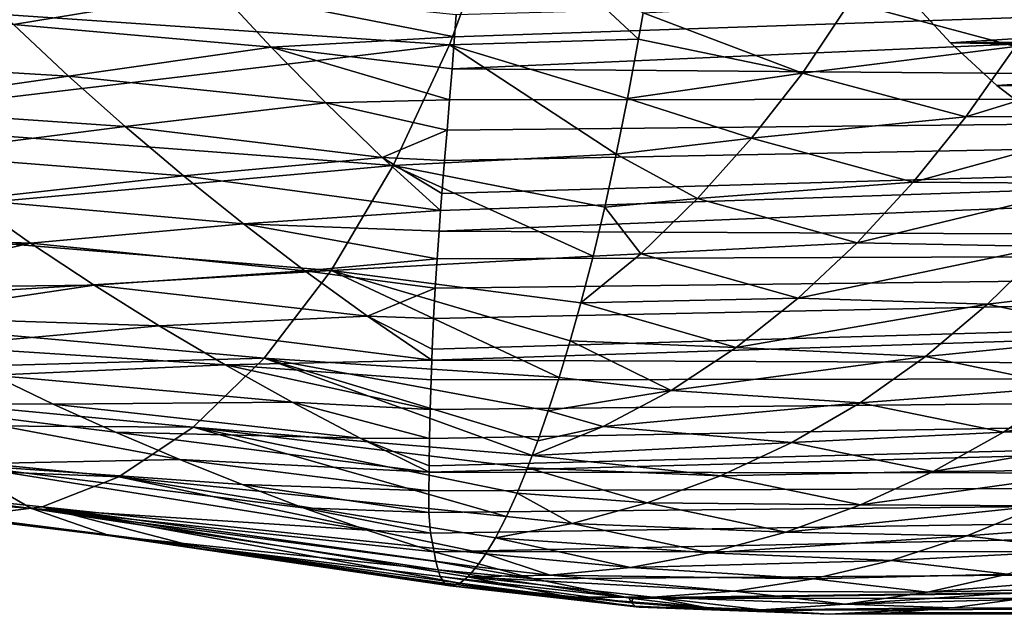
# Model space of a CAD drawing. Header units: metres. Extents: x 26 to 263, y -109 to 109.
# Tile 55 of 256: x 72.8 to 80.4, y -88.83 to -84.24. Entities that reach past the tile are written whole.
import ezdxf

# ---------------------------------------------------------------- set-up
doc = ezdxf.new("R2010")
doc.units = ezdxf.units.M
doc.layers.add('solid_500750', color=7, linetype='CONTINUOUS')

msp = doc.modelspace()

# ---------------------------------------------------------------- linework, layer by layer
at = {"layer": 'solid_500750'}
for points in [[(76.502632, -83.387825, -15.675508), (76.119225, -84.432281, -14.874365), (71.503403, -84.11824, -14.900579)], [(77.578209, -84.38826, -14.993998), (76.119225, -84.432281, -14.874365), (76.502632, -83.387825, -15.675508)], [(77.614006, -84.184982, -15.155211), (77.578209, -84.38826, -14.993998), (76.502632, -83.387825, -15.675508)], [(76.138649, -84.617691, 3.105402), (102.008972, -84.830345, 20.964771), (101.391739, -83.505577, 21.84609)], [(76.157066, -84.370216, 3.378636), (76.138649, -84.617691, 3.105402), (101.391739, -83.505577, 21.84609)], [(76.169212, -84.201241, 3.55721), (76.157066, -84.370216, 3.378636), (101.391739, -83.505577, 21.84609)], [(72.347511, -83.868797, 1.880468), (72.755211, -84.276413, 1.648336), (74.337708, -84.013657, 2.62376)], [(80.836197, -83.86187, -15.226855), (80.486168, -84.446335, -14.83278), (79.208328, -84.102982, -15.218589)], [(72.755211, -84.276413, 1.648336), (74.743347, -84.450386, 2.407421), (74.337708, -84.013657, 2.62376)], [(74.337708, -84.013657, 2.62376), (76.157066, -84.370216, 3.378636), (76.169212, -84.201241, 3.55721)], [(74.337708, -84.013657, 2.62376), (74.743347, -84.450386, 2.407421), (76.157066, -84.370216, 3.378636)], [(78.844124, -84.650932, -14.798603), (77.614006, -84.184982, -15.155211), (79.208328, -84.102982, -15.218589)], [(80.486168, -84.446335, -14.83278), (78.844124, -84.650932, -14.798603), (79.208328, -84.102982, -15.218589)], [(79.646156, -84.045708, 0.598125), (79.986229, -84.417656, 0.112451), (85.704872, -84.045708, -8.054618)], [(103.004967, -84.179115, 16.70857), (79.986229, -84.417656, 0.112451), (79.646156, -84.045708, 0.598125)], [(79.986229, -84.417656, 0.112451), (85.364799, -84.417656, -7.568945), (85.704872, -84.045708, -8.054618)], [(76.119225, -84.432281, -14.874365), (71.159149, -85.022957, -13.99646), (71.503403, -84.11824, -14.900579)], [(78.844124, -84.650932, -14.798603), (77.578209, -84.38826, -14.993998), (77.614006, -84.184982, -15.155211)], [(103.004967, -84.179115, 16.70857), (103.678696, -84.822655, 15.746404), (79.986229, -84.417656, 0.112451)], [(71.040405, -84.546822, 0.835904), (73.178795, -84.674683, 1.407358), (72.755211, -84.276413, 1.648336)], [(72.755211, -84.276413, 1.648336), (73.178795, -84.674683, 1.407358), (74.743347, -84.450386, 2.407421)], [(74.743347, -84.450386, 2.407421), (76.138649, -84.617691, 3.105402), (76.157066, -84.370216, 3.378636)], [(77.578209, -84.38826, -14.993998), (77.492516, -84.848442, -14.601397), (76.119225, -84.432281, -14.874365)], [(78.844124, -84.650932, -14.798603), (77.492516, -84.848442, -14.601397), (77.578209, -84.38826, -14.993998)], [(79.986229, -84.417656, 0.112451), (80.343307, -84.746651, -0.397511), (85.364799, -84.417656, -7.568945)], [(103.678696, -84.822655, 15.746404), (80.343307, -84.746651, -0.397511), (79.986229, -84.417656, 0.112451)], [(80.343307, -84.746651, -0.397511), (85.007721, -84.746651, -7.058982), (85.364799, -84.417656, -7.568945)], [(76.119225, -84.432281, -14.874365), (75.685165, -85.365242, -13.969092), (71.159149, -85.022957, -13.99646)], [(73.178795, -84.674683, 1.407358), (75.164848, -84.880157, 2.180717), (74.743347, -84.450386, 2.407421)], [(74.743347, -84.450386, 2.407421), (76.119781, -84.858826, 2.824818), (76.138649, -84.617691, 3.105402)], [(74.743347, -84.450386, 2.407421), (75.164848, -84.880157, 2.180717), (76.119781, -84.858826, 2.824818)], [(77.406105, -85.277679, -14.196371), (75.685165, -85.365242, -13.969092), (76.119225, -84.432281, -14.874365)], [(77.492516, -84.848442, -14.601397), (77.406105, -85.277679, -14.196371), (76.119225, -84.432281, -14.874365)], [(80.486168, -84.446335, -14.83278), (80.104309, -84.989487, -14.416078), (78.844124, -84.650932, -14.798603)], [(81.940956, -84.423454, -14.579845), (80.104309, -84.989487, -14.416078), (80.486168, -84.446335, -14.83278)], [(81.940956, -84.423454, -14.579845), (81.561043, -84.98114, -14.181714), (80.104309, -84.989487, -14.416078)], [(71.040405, -84.546822, 0.835904), (71.482307, -84.917709, 0.563488), (73.178795, -84.674683, 1.407358)], [(76.138649, -84.617691, 3.105402), (76.119781, -84.858826, 2.824818), (102.008972, -84.830345, 20.964771)], [(71.482307, -84.917709, 0.563488), (73.616402, -85.064178, 1.156872), (73.178795, -84.674683, 1.407358)], [(73.178795, -84.674683, 1.407358), (73.616402, -85.064178, 1.156872), (75.164848, -84.880157, 2.180717)], [(78.45063, -85.153, -14.357976), (77.492516, -84.848442, -14.601397), (78.844124, -84.650932, -14.798603)], [(80.104309, -84.989487, -14.416078), (78.45063, -85.153, -14.357976), (78.844124, -84.650932, -14.798603)], [(80.343307, -84.746651, -0.397511), (80.711456, -85.027252, -0.923288), (85.007721, -84.746651, -7.058982)], [(103.678696, -84.822655, 15.746404), (80.711456, -85.027252, -0.923288), (80.343307, -84.746651, -0.397511)], [(75.164848, -84.880157, 2.180717), (76.10041, -85.092438, 2.538312), (76.119781, -84.858826, 2.824818)], [(76.038071, -85.870674, 1.471167), (102.724304, -85.995277, 19.943399), (102.008972, -84.830345, 20.964771)], [(76.049675, -85.711639, 1.704236), (76.038071, -85.870674, 1.471167), (102.008972, -84.830345, 20.964771)], [(76.05983, -85.579826, 1.891256), (76.049675, -85.711639, 1.704236), (102.008972, -84.830345, 20.964771)], [(76.080414, -85.325806, 2.236837), (76.05983, -85.579826, 1.891256), (102.008972, -84.830345, 20.964771)], [(76.10041, -85.092438, 2.538312), (76.080414, -85.325806, 2.236837), (102.008972, -84.830345, 20.964771)], [(76.119781, -84.858826, 2.824818), (76.10041, -85.092438, 2.538312), (102.008972, -84.830345, 20.964771)], [(78.45063, -85.153, -14.357976), (77.406105, -85.277679, -14.196371), (77.492516, -84.848442, -14.601397)], [(71.482307, -84.917709, 0.563488), (71.937836, -85.27774, 0.282448), (73.616402, -85.064178, 1.156872)], [(73.616402, -85.064178, 1.156872), (75.600227, -85.302788, 1.943219), (75.164848, -84.880157, 2.180717)], [(75.164848, -84.880157, 2.180717), (75.600227, -85.302788, 1.943219), (76.10041, -85.092438, 2.538312)], [(75.685165, -85.365242, -13.969092), (70.779037, -85.808655, -13.000105), (71.159149, -85.022957, -13.99646)], [(80.104309, -84.989487, -14.416078), (79.69619, -85.4944, -13.97382), (78.45063, -85.153, -14.357976)], [(81.561043, -84.98114, -14.181714), (79.69619, -85.4944, -13.97382), (80.104309, -84.989487, -14.416078)], [(81.561043, -84.98114, -14.181714), (81.154541, -85.503113, -13.758061), (79.69619, -85.4944, -13.97382)], [(71.937836, -85.27774, 0.282448), (74.066948, -85.444679, 0.897255), (73.616402, -85.064178, 1.156872)], [(73.616402, -85.064178, 1.156872), (74.066948, -85.444679, 0.897255), (75.600227, -85.302788, 1.943219)], [(75.600227, -85.302788, 1.943219), (76.080414, -85.325806, 2.236837), (76.10041, -85.092438, 2.538312)], [(78.034088, -85.618553, -13.888616), (77.406105, -85.277679, -14.196371), (78.45063, -85.153, -14.357976)], [(79.69619, -85.4944, -13.97382), (78.034088, -85.618553, -13.888616), (78.45063, -85.153, -14.357976)], [(71.937836, -85.27774, 0.282448), (72.406059, -85.626534, -0.006321), (74.066948, -85.444679, 0.897255)], [(74.066948, -85.444679, 0.897255), (76.049675, -85.711639, 1.704236), (75.600227, -85.302788, 1.943219)], [(75.600227, -85.302788, 1.943219), (76.049675, -85.711639, 1.704236), (76.05983, -85.579826, 1.891256)], [(75.600227, -85.302788, 1.943219), (76.05983, -85.579826, 1.891256), (76.080414, -85.325806, 2.236837)], [(77.406105, -85.277679, -14.196371), (77.316521, -85.687271, -13.769439), (75.685165, -85.365242, -13.969092)], [(78.034088, -85.618553, -13.888616), (77.316521, -85.687271, -13.769439), (77.406105, -85.277679, -14.196371)], [(75.685165, -85.365242, -13.969092), (75.206314, -86.175079, -12.972568), (70.779037, -85.808655, -13.000105)], [(77.22654, -86.065071, -13.334544), (75.206314, -86.175079, -12.972568), (75.685165, -85.365242, -13.969092)], [(77.316521, -85.687271, -13.769439), (77.22654, -86.065071, -13.334544), (75.685165, -85.365242, -13.969092)], [(72.406059, -85.626534, -0.006321), (74.529549, -85.815765, 0.62917), (74.066948, -85.444679, 0.897255)], [(74.066948, -85.444679, 0.897255), (74.529549, -85.815765, 0.62917), (76.049675, -85.711639, 1.704236)], [(79.69619, -85.4944, -13.97382), (79.265358, -85.962753, -13.503702), (78.034088, -85.618553, -13.888616)], [(81.154541, -85.503113, -13.758061), (79.265358, -85.962753, -13.503702), (79.69619, -85.4944, -13.97382)], [(81.154541, -85.503113, -13.758061), (80.724983, -85.988884, -13.308413), (79.265358, -85.962753, -13.503702)], [(72.406059, -85.626534, -0.006321), (70.652267, -85.885216, -0.763253), (72.886078, -85.96376, -0.301973)], [(72.406059, -85.626534, -0.006321), (72.886078, -85.96376, -0.301973), (74.529549, -85.815765, 0.62917)], [(77.595299, -86.045418, -13.391699), (77.316521, -85.687271, -13.769439), (78.034088, -85.618553, -13.888616)], [(79.265358, -85.962753, -13.503702), (77.595299, -86.045418, -13.391699), (78.034088, -85.618553, -13.888616)], [(77.595299, -86.045418, -13.391699), (77.22654, -86.065071, -13.334544), (77.316521, -85.687271, -13.769439)], [(74.529549, -85.815765, 0.62917), (76.038071, -85.870674, 1.471167), (76.049675, -85.711639, 1.704236)], [(75.206314, -86.175079, -12.972568), (70.368233, -86.465645, -11.92571), (70.779037, -85.808655, -13.000105)], [(72.886078, -85.96376, -0.301973), (75.003326, -86.177063, 0.353231), (74.529549, -85.815765, 0.62917)], [(74.529549, -85.815765, 0.62917), (76.023392, -86.08503, 1.143089), (76.038071, -85.870674, 1.471167)], [(74.529549, -85.815765, 0.62917), (75.003326, -86.177063, 0.353231), (76.023392, -86.08503, 1.143089)], [(72.886078, -85.96376, -0.301973), (70.652267, -85.885216, -0.763253), (70.984756, -86.094208, -0.983241)], [(76.038071, -85.870674, 1.471167), (76.023392, -86.08503, 1.143089), (102.724304, -85.995277, 19.943399)], [(72.886078, -85.96376, -0.301973), (70.984756, -86.094208, -0.983241), (71.346184, -86.310745, -1.220922)], [(72.886078, -85.96376, -0.301973), (71.346184, -86.310745, -1.220922), (73.376953, -86.289139, -0.60372)], [(72.886078, -85.96376, -0.301973), (73.376953, -86.289139, -0.60372), (75.003326, -86.177063, 0.353231)], [(75.981819, -86.86721, -0.217829), (103.524467, -86.98024, 18.800802), (102.724304, -85.995277, 19.943399)], [(75.985283, -86.783257, -0.057177), (75.981819, -86.86721, -0.217829), (102.724304, -85.995277, 19.943399)], [(75.996429, -86.546524, 0.375183), (75.985283, -86.783257, -0.057177), (102.724304, -85.995277, 19.943399)], [(76.009308, -86.312241, 0.776339), (75.996429, -86.546524, 0.375183), (102.724304, -85.995277, 19.943399)], [(76.023392, -86.08503, 1.143089), (76.009308, -86.312241, 0.776339), (102.724304, -85.995277, 19.943399)], [(79.265358, -85.962753, -13.503702), (78.810799, -86.389633, -13.010361), (77.595299, -86.045418, -13.391699)], [(80.724983, -85.988884, -13.308413), (78.810799, -86.389633, -13.010361), (79.265358, -85.962753, -13.503702)], [(80.724983, -85.988884, -13.308413), (80.271011, -86.435188, -12.836147), (78.810799, -86.389633, -13.010361)], [(81.871796, -86.245758, -12.742438), (80.271011, -86.435188, -12.836147), (80.724983, -85.988884, -13.308413)], [(75.003326, -86.177063, 0.353231), (76.009308, -86.312241, 0.776339), (76.023392, -86.08503, 1.143089)], [(77.22654, -86.065071, -13.334544), (77.132874, -86.426056, -12.874923), (75.206314, -86.175079, -12.972568)], [(77.595299, -86.045418, -13.391699), (77.132874, -86.426056, -12.874923), (77.22654, -86.065071, -13.334544)], [(78.810799, -86.389633, -13.010361), (77.132874, -86.426056, -12.874923), (77.595299, -86.045418, -13.391699)], [(75.206314, -86.175079, -12.972568), (74.689148, -86.851837, -11.899037), (70.368233, -86.465645, -11.92571)], [(73.376953, -86.289139, -0.60372), (75.487411, -86.528252, 0.069981), (75.003326, -86.177063, 0.353231)], [(76.96492, -87.001831, -12.026392), (74.689148, -86.851837, -11.899037), (75.206314, -86.175079, -12.972568)], [(75.003326, -86.177063, 0.353231), (75.487411, -86.528252, 0.069981), (76.009308, -86.312241, 0.776339)], [(77.050987, -86.717567, -12.465719), (76.96492, -87.001831, -12.026392), (75.206314, -86.175079, -12.972568)], [(77.132874, -86.426056, -12.874923), (77.050987, -86.717567, -12.465719), (75.206314, -86.175079, -12.972568)], [(73.376953, -86.289139, -0.60372), (71.346184, -86.310745, -1.220922), (71.736183, -86.532898, -1.47592)], [(73.376953, -86.289139, -0.60372), (71.736183, -86.532898, -1.47592), (73.877777, -86.602478, -0.910855)], [(73.376953, -86.289139, -0.60372), (73.877777, -86.602478, -0.910855), (75.487411, -86.528252, 0.069981)], [(75.487411, -86.528252, 0.069981), (75.996429, -86.546524, 0.375183), (76.009308, -86.312241, 0.776339)], [(81.871796, -86.245758, -12.742438), (81.404541, -86.68087, -12.283376), (80.271011, -86.435188, -12.836147)], [(78.810799, -86.389633, -13.010361), (78.332069, -86.770302, -12.499374), (77.132874, -86.426056, -12.874923)], [(80.271011, -86.435188, -12.836147), (78.332069, -86.770302, -12.499374), (78.810799, -86.389633, -13.010361)], [(74.689148, -86.851837, -11.899037), (69.931938, -86.984337, -10.7875), (70.368233, -86.465645, -11.92571)], [(78.332069, -86.770302, -12.499374), (77.050987, -86.717567, -12.465719), (77.132874, -86.426056, -12.874923)], [(80.271011, -86.435188, -12.836147), (79.791931, -86.838554, -12.345371), (78.332069, -86.770302, -12.499374)], [(81.404541, -86.68087, -12.283376), (79.791931, -86.838554, -12.345371), (80.271011, -86.435188, -12.836147)], [(73.877777, -86.602478, -0.910855), (71.736183, -86.532898, -1.47592), (72.154221, -86.758537, -1.74747)], [(73.877777, -86.602478, -0.910855), (75.981819, -86.86721, -0.217829), (75.487411, -86.528252, 0.069981)], [(75.487411, -86.528252, 0.069981), (75.981819, -86.86721, -0.217829), (75.985283, -86.783257, -0.057177)], [(75.487411, -86.528252, 0.069981), (75.985283, -86.783257, -0.057177), (75.996429, -86.546524, 0.375183)], [(73.877777, -86.602478, -0.910855), (72.154221, -86.758537, -1.74747), (74.387627, -86.903587, -1.222764)], [(73.877777, -86.602478, -0.910855), (74.387627, -86.903587, -1.222764), (75.981819, -86.86721, -0.217829)], [(81.404541, -86.68087, -12.283376), (80.911766, -87.074745, -11.807527), (79.791931, -86.838554, -12.345371)], [(74.387627, -86.903587, -1.222764), (72.154221, -86.758537, -1.74747), (72.595863, -86.983879, -2.032632)], [(77.829971, -87.1017, -11.975118), (76.96492, -87.001831, -12.026392), (77.050987, -86.717567, -12.465719)], [(78.332069, -86.770302, -12.499374), (77.829971, -87.1017, -11.975118), (77.050987, -86.717567, -12.465719)], [(79.791931, -86.838554, -12.345371), (77.829971, -87.1017, -11.975118), (78.332069, -86.770302, -12.499374)], [(79.791931, -86.838554, -12.345371), (79.288414, -87.195915, -11.840055), (77.829971, -87.1017, -11.975118)], [(80.911766, -87.074745, -11.807527), (79.288414, -87.195915, -11.840055), (79.791931, -86.838554, -12.345371)], [(74.689148, -86.851837, -11.899037), (74.14016, -87.385651, -10.762787), (69.931938, -86.984337, -10.7875)], [(74.387627, -86.903587, -1.222764), (72.595863, -86.983879, -2.032632), (74.905525, -87.192375, -1.539015)], [(76.758003, -87.60276, -10.912324), (74.14016, -87.385651, -10.762787), (74.689148, -86.851837, -11.899037)], [(74.387627, -86.903587, -1.222764), (75.976234, -87.018791, -0.518657), (75.981819, -86.86721, -0.217829)], [(74.387627, -86.903587, -1.222764), (75.969467, -87.249611, -1.006893), (75.976234, -87.018791, -0.518657)], [(74.387627, -86.903587, -1.222764), (74.905525, -87.192375, -1.539015), (75.969467, -87.249611, -1.006893)], [(76.799652, -87.490501, -11.145221), (76.758003, -87.60276, -10.912324), (74.689148, -86.851837, -11.899037)], [(76.880539, -87.260117, -11.584113), (76.799652, -87.490501, -11.145221), (74.689148, -86.851837, -11.899037)], [(76.96492, -87.001831, -12.026392), (76.880539, -87.260117, -11.584113), (74.689148, -86.851837, -11.899037)], [(75.981819, -86.86721, -0.217829), (75.976234, -87.018791, -0.518657), (103.524467, -86.98024, 18.800802)], [(74.14016, -87.385651, -10.762787), (69.4757, -87.357841, -9.600748), (69.931938, -86.984337, -10.7875)], [(73.060196, -87.207184, -2.330496), (72.595863, -86.983879, -2.032632), (71.721977, -87.198853, -2.714556)], [(74.905525, -87.192375, -1.539015), (72.595863, -86.983879, -2.032632), (73.060196, -87.207184, -2.330496)], [(75.961647, -87.733681, -2.186324), (104.394234, -87.767006, 17.558802), (103.524467, -86.98024, 18.800802)], [(75.962074, -87.683983, -2.053027), (75.961647, -87.733681, -2.186324), (103.524467, -86.98024, 18.800802)], [(75.964951, -87.472458, -1.519441), (75.962074, -87.683983, -2.053027), (103.524467, -86.98024, 18.800802)], [(75.969467, -87.249611, -1.006893), (75.964951, -87.472458, -1.519441), (103.524467, -86.98024, 18.800802)], [(75.976234, -87.018791, -0.518657), (75.969467, -87.249611, -1.006893), (103.524467, -86.98024, 18.800802)], [(77.829971, -87.1017, -11.975118), (76.880539, -87.260117, -11.584113), (76.96492, -87.001831, -12.026392)], [(80.911766, -87.074745, -11.807527), (80.394051, -87.424492, -11.318619), (79.288414, -87.195915, -11.840055)], [(82.272476, -87.035019, -11.475532), (80.394051, -87.424492, -11.318619), (80.911766, -87.074745, -11.807527)], [(82.272476, -87.035019, -11.475532), (81.763641, -87.394661, -11.020319), (80.394051, -87.424492, -11.318619)], [(77.829971, -87.1017, -11.975118), (77.305244, -87.380562, -11.443225), (76.880539, -87.260117, -11.584113)], [(79.288414, -87.195915, -11.840055), (77.305244, -87.380562, -11.443225), (77.829971, -87.1017, -11.975118)], [(74.037086, -87.635536, -2.952884), (71.721977, -87.198853, -2.714556), (72.298111, -87.671257, -3.771849)], [(73.540802, -87.424744, -2.637461), (73.060196, -87.207184, -2.330496), (71.721977, -87.198853, -2.714556)], [(74.037086, -87.635536, -2.952884), (73.540802, -87.424744, -2.637461), (71.721977, -87.198853, -2.714556)], [(74.905525, -87.192375, -1.539015), (73.060196, -87.207184, -2.330496), (75.430458, -87.468765, -1.859346)], [(75.430458, -87.468765, -1.859346), (73.060196, -87.207184, -2.330496), (73.540802, -87.424744, -2.637461)], [(74.905525, -87.192375, -1.539015), (75.964951, -87.472458, -1.519441), (75.969467, -87.249611, -1.006893)], [(74.905525, -87.192375, -1.539015), (75.430458, -87.468765, -1.859346), (75.964951, -87.472458, -1.519441)], [(79.288414, -87.195915, -11.840055), (78.760941, -87.504189, -11.325039), (77.305244, -87.380562, -11.443225)], [(80.394051, -87.424492, -11.318619), (78.760941, -87.504189, -11.325039), (79.288414, -87.195915, -11.840055)], [(77.305244, -87.380562, -11.443225), (76.799652, -87.490501, -11.145221), (76.880539, -87.260117, -11.584113)], [(73.566315, -87.769531, -9.579107), (69.005615, -87.583069, -8.382165), (69.4757, -87.357841, -9.600748)], [(74.14016, -87.385651, -10.762787), (73.566315, -87.769531, -9.579107), (69.4757, -87.357841, -9.600748)], [(77.305244, -87.380562, -11.443225), (76.758003, -87.60276, -10.912324), (76.799652, -87.490501, -11.145221)], [(78.760941, -87.504189, -11.325039), (76.758003, -87.60276, -10.912324), (77.305244, -87.380562, -11.443225)], [(74.037086, -87.635536, -2.952884), (75.961647, -87.733681, -2.186324), (73.540802, -87.424744, -2.637461)], [(75.430458, -87.468765, -1.859346), (73.540802, -87.424744, -2.637461), (75.961647, -87.733681, -2.186324)], [(76.557961, -88.075592, -9.724555), (73.566315, -87.769531, -9.579107), (74.14016, -87.385651, -10.762787)], [(76.640953, -87.893517, -10.231401), (76.557961, -88.075592, -9.724555), (74.14016, -87.385651, -10.762787)], [(76.721016, -87.698685, -10.701383), (76.640953, -87.893517, -10.231401), (74.14016, -87.385651, -10.762787)], [(76.758003, -87.60276, -10.912324), (76.721016, -87.698685, -10.701383), (74.14016, -87.385651, -10.762787)], [(80.394051, -87.424492, -11.318619), (79.850952, -87.727638, -10.820582), (78.760941, -87.504189, -11.325039)], [(81.763641, -87.394661, -11.020319), (79.850952, -87.727638, -10.820582), (80.394051, -87.424492, -11.318619)], [(81.763641, -87.394661, -11.020319), (81.229462, -87.714157, -10.552264), (79.850952, -87.727638, -10.820582)], [(75.430458, -87.468765, -1.859346), (75.961647, -87.733681, -2.186324), (75.962074, -87.683983, -2.053027)], [(75.430458, -87.468765, -1.859346), (75.962074, -87.683983, -2.053027), (75.964951, -87.472458, -1.519441)], [(78.760941, -87.504189, -11.325039), (78.210793, -87.760681, -10.805669), (76.758003, -87.60276, -10.912324)], [(79.850952, -87.727638, -10.820582), (78.210793, -87.760681, -10.805669), (78.760941, -87.504189, -11.325039)], [(72.975174, -88.000389, -8.364657), (72.374748, -88.075432, -7.136191), (69.005615, -87.583069, -8.382165)], [(73.566315, -87.769531, -9.579107), (72.975174, -88.000389, -8.364657), (69.005615, -87.583069, -8.382165)], [(72.893158, -88.013687, -4.868499), (69.303261, -87.549438, -4.78369), (69.817451, -87.766624, -5.955646)], [(72.298111, -87.671257, -3.771849), (69.303261, -87.549438, -4.78369), (72.893158, -88.013687, -4.868499)], [(78.210793, -87.760681, -10.805669), (76.721016, -87.698685, -10.701383), (76.758003, -87.60276, -10.912324)], [(74.519485, -87.828842, -3.261703), (74.037086, -87.635536, -2.952884), (72.298111, -87.671257, -3.771849)], [(75.484497, -88.179726, -3.879506), (72.298111, -87.671257, -3.771849), (72.893158, -88.013687, -4.868499)], [(74.990753, -88.006599, -3.565097), (74.519485, -87.828842, -3.261703), (72.298111, -87.671257, -3.771849)], [(75.484497, -88.179726, -3.879506), (74.990753, -88.006599, -3.565097), (72.298111, -87.671257, -3.771849)], [(74.037086, -87.635536, -2.952884), (75.960495, -87.875847, -2.587925), (75.961647, -87.733681, -2.186324)], [(74.519485, -87.828842, -3.261703), (75.960495, -87.875847, -2.587925), (74.037086, -87.635536, -2.952884)], [(75.961647, -87.733681, -2.186324), (75.960495, -87.875847, -2.587925), (104.394234, -87.767006, 17.558802)], [(77.645576, -87.969337, -10.274874), (76.640953, -87.893517, -10.231401), (76.721016, -87.698685, -10.701383)], [(78.210793, -87.760681, -10.805669), (77.645576, -87.969337, -10.274874), (76.721016, -87.698685, -10.701383)], [(79.289757, -87.984505, -10.311391), (77.645576, -87.969337, -10.274874), (78.210793, -87.760681, -10.805669)], [(79.850952, -87.727638, -10.820582), (79.289757, -87.984505, -10.311391), (78.210793, -87.760681, -10.805669)], [(81.229462, -87.714157, -10.552264), (79.289757, -87.984505, -10.311391), (79.850952, -87.727638, -10.820582)], [(81.229462, -87.714157, -10.552264), (80.677872, -87.991333, -10.072151), (79.289757, -87.984505, -10.311391)], [(73.500183, -88.223106, -5.991961), (69.817451, -87.766624, -5.955646), (70.336594, -87.841667, -7.143103)], [(72.893158, -88.013687, -4.868499), (69.817451, -87.766624, -5.955646), (73.500183, -88.223106, -5.991961)], [(76.398628, -88.363762, -8.68168), (72.975174, -88.000389, -8.364657), (73.566315, -87.769531, -9.579107)], [(76.47377, -88.238228, -9.187291), (76.398628, -88.363762, -8.68168), (73.566315, -87.769531, -9.579107)], [(76.557961, -88.075592, -9.724555), (76.47377, -88.238228, -9.187291), (73.566315, -87.769531, -9.579107)], [(74.519485, -87.828842, -3.261703), (75.959, -88.044807, -3.112158), (75.960495, -87.875847, -2.587925)], [(74.990753, -88.006599, -3.565097), (75.959, -88.044807, -3.112158), (74.519485, -87.828842, -3.261703)], [(75.959, -88.044807, -3.112158), (75.972168, -88.202461, -3.650909), (104.394234, -87.767006, 17.558802)], [(75.960495, -87.875847, -2.587925), (75.959, -88.044807, -3.112158), (104.394234, -87.767006, 17.558802)], [(75.972168, -88.202461, -3.650909), (75.999512, -88.346825, -4.203455), (104.394234, -87.767006, 17.558802)], [(75.999512, -88.346825, -4.203455), (105.318054, -88.338692, 16.239586), (104.394234, -87.767006, 17.558802)], [(72.374748, -88.075432, -7.136191), (73.500183, -88.223106, -5.991961), (70.336594, -87.841667, -7.143103)], [(77.066872, -88.129593, -9.733111), (76.557961, -88.075592, -9.724555), (76.640953, -87.893517, -10.231401)], [(77.645576, -87.969337, -10.274874), (77.066872, -88.129593, -9.733111), (76.640953, -87.893517, -10.231401)], [(78.713875, -88.194702, -9.791146), (77.066872, -88.129593, -9.733111), (77.645576, -87.969337, -10.274874)], [(79.289757, -87.984505, -10.311391), (78.713875, -88.194702, -9.791146), (77.645576, -87.969337, -10.274874)], [(80.677872, -87.991333, -10.072151), (78.713875, -88.194702, -9.791146), (79.289757, -87.984505, -10.311391)], [(72.975174, -88.000389, -8.364657), (74.112579, -88.296539, -7.129671), (72.374748, -88.075432, -7.136191)], [(72.893158, -88.013687, -4.868499), (76.013016, -88.422729, -4.54659), (75.999512, -88.346825, -4.203455)], [(75.484497, -88.179726, -3.879506), (72.893158, -88.013687, -4.868499), (75.999512, -88.346825, -4.203455)], [(72.893158, -88.013687, -4.868499), (76.030571, -88.486908, -4.898506), (76.013016, -88.422729, -4.54659)], [(72.893158, -88.013687, -4.868499), (73.500183, -88.223106, -5.991961), (76.030571, -88.486908, -4.898506)], [(72.975174, -88.000389, -8.364657), (76.197701, -88.58847, -7.121085), (74.112579, -88.296539, -7.129671)], [(76.25956, -88.539429, -7.650949), (76.197701, -88.58847, -7.121085), (72.975174, -88.000389, -8.364657)], [(76.326836, -88.464615, -8.168194), (76.25956, -88.539429, -7.650949), (72.975174, -88.000389, -8.364657)], [(76.398628, -88.363762, -8.68168), (76.326836, -88.464615, -8.168194), (72.975174, -88.000389, -8.364657)], [(74.990753, -88.006599, -3.565097), (75.972168, -88.202461, -3.650909), (75.959, -88.044807, -3.112158)], [(75.484497, -88.179726, -3.879506), (75.972168, -88.202461, -3.650909), (74.990753, -88.006599, -3.565097)], [(80.677872, -87.991333, -10.072151), (80.111122, -88.22467, -9.582549), (78.713875, -88.194702, -9.791146)], [(81.608711, -88.110703, -9.431414), (80.111122, -88.22467, -9.582549), (80.677872, -87.991333, -10.072151)], [(72.374748, -88.075432, -7.136191), (74.112579, -88.296539, -7.129671), (73.500183, -88.223106, -5.991961)], [(77.066872, -88.129593, -9.733111), (76.47377, -88.238228, -9.187291), (76.557961, -88.075592, -9.724555)], [(78.122665, -88.356468, -9.263446), (76.47377, -88.238228, -9.187291), (77.066872, -88.129593, -9.733111)], [(78.713875, -88.194702, -9.791146), (78.122665, -88.356468, -9.263446), (77.066872, -88.129593, -9.733111)], [(81.608711, -88.110703, -9.431414), (81.025688, -88.337189, -8.958426), (80.111122, -88.22467, -9.582549)], [(75.484497, -88.179726, -3.879506), (75.999512, -88.346825, -4.203455), (75.972168, -88.202461, -3.650909)], [(80.111122, -88.22467, -9.582549), (78.122665, -88.356468, -9.263446), (78.713875, -88.194702, -9.791146)], [(73.500183, -88.223106, -5.991961), (76.047379, -88.53775, -5.257761), (76.030571, -88.486908, -4.898506)], [(73.500183, -88.223106, -5.991961), (76.079582, -88.58931, -5.810805), (76.047379, -88.53775, -5.257761)], [(73.500183, -88.223106, -5.991961), (76.124855, -88.610115, -6.380412), (76.079582, -88.58931, -5.810805)], [(73.500183, -88.223106, -5.991961), (74.112579, -88.296539, -7.129671), (76.124855, -88.610115, -6.380412)], [(77.516106, -88.467949, -8.733216), (76.398628, -88.363762, -8.68168), (76.47377, -88.238228, -9.187291)], [(78.122665, -88.356468, -9.263446), (77.516106, -88.467949, -8.733216), (76.47377, -88.238228, -9.187291)], [(80.111122, -88.22467, -9.582549), (79.528008, -88.413376, -9.085214), (78.122665, -88.356468, -9.263446)], [(81.025688, -88.337189, -8.958426), (79.528008, -88.413376, -9.085214), (80.111122, -88.22467, -9.582549)], [(74.112579, -88.296539, -7.129671), (76.158897, -88.60611, -6.749938), (76.124855, -88.610115, -6.380412)], [(74.112579, -88.296539, -7.129671), (76.197701, -88.58847, -7.121085), (76.158897, -88.60611, -6.749938)], [(75.999512, -88.346825, -4.203455), (76.7686, -88.556808, -4.694777), (105.318054, -88.338692, 16.239586)], [(76.013016, -88.422729, -4.54659), (76.7686, -88.556808, -4.694777), (75.999512, -88.346825, -4.203455)], [(76.896095, -88.528099, -8.204106), (76.326836, -88.464615, -8.168194), (76.398628, -88.363762, -8.68168)], [(77.516106, -88.467949, -8.733216), (76.896095, -88.528099, -8.204106), (76.398628, -88.363762, -8.68168)], [(76.7686, -88.556808, -4.694777), (77.504158, -88.703606, -5.188211), (105.318054, -88.338692, 16.239586)], [(77.504158, -88.703606, -5.188211), (77.533127, -88.708282, -5.208101), (105.318054, -88.338692, 16.239586)], [(79.528008, -88.413376, -9.085214), (77.516106, -88.467949, -8.733216), (78.122665, -88.356468, -9.263446)], [(77.533127, -88.708282, -5.208101), (106.27636, -88.685402, 14.871), (105.318054, -88.338692, 16.239586)], [(81.025688, -88.337189, -8.958426), (80.4245, -88.520454, -8.477482), (79.528008, -88.413376, -9.085214)], [(76.030571, -88.486908, -4.898506), (76.7686, -88.556808, -4.694777), (76.013016, -88.422729, -4.54659)], [(79.528008, -88.413376, -9.085214), (78.928627, -88.556168, -8.583018), (77.516106, -88.467949, -8.733216)], [(80.4245, -88.520454, -8.477482), (78.928627, -88.556168, -8.583018), (79.528008, -88.413376, -9.085214)], [(76.030571, -88.486908, -4.898506), (77.504158, -88.703606, -5.188211), (76.7686, -88.556808, -4.694777)], [(76.047379, -88.53775, -5.257761), (77.504158, -88.703606, -5.188211), (76.030571, -88.486908, -4.898506)], [(76.896095, -88.528099, -8.204106), (76.25956, -88.539429, -7.650949), (76.326836, -88.464615, -8.168194)], [(78.928627, -88.556168, -8.583018), (76.896095, -88.528099, -8.204106), (77.516106, -88.467949, -8.733216)], [(80.4245, -88.520454, -8.477482), (79.8069, -88.658531, -7.993043), (78.928627, -88.556168, -8.583018)], [(80.4245, -88.520454, -8.477482), (81.364479, -88.532845, -7.940253), (79.8069, -88.658531, -7.993043)], [(77.524071, -88.742401, -5.561575), (77.504158, -88.703606, -5.188211), (76.047379, -88.53775, -5.257761)], [(77.524071, -88.742401, -5.561575), (76.047379, -88.53775, -5.257761), (76.079582, -88.58931, -5.810805)], [(77.550804, -88.766251, -5.939165), (76.079582, -88.58931, -5.810805), (76.124855, -88.610115, -6.380412)], [(77.550804, -88.766251, -5.939165), (77.524071, -88.742401, -5.561575), (76.079582, -88.58931, -5.810805)], [(76.197701, -88.58847, -7.121085), (76.124855, -88.610115, -6.380412), (76.158897, -88.60611, -6.749938)], [(77.047203, -88.696617, -7.087364), (76.124855, -88.610115, -6.380412), (76.197701, -88.58847, -7.121085)], [(77.047203, -88.696617, -7.087364), (76.197701, -88.58847, -7.121085), (76.25956, -88.539429, -7.650949)], [(78.314766, -88.651627, -8.079831), (76.25956, -88.539429, -7.650949), (76.896095, -88.528099, -8.204106)], [(77.687271, -88.698715, -7.579405), (77.047203, -88.696617, -7.087364), (76.25956, -88.539429, -7.650949)], [(78.314766, -88.651627, -8.079831), (77.687271, -88.698715, -7.579405), (76.25956, -88.539429, -7.650949)], [(78.928627, -88.556168, -8.583018), (78.314766, -88.651627, -8.079831), (76.896095, -88.528099, -8.204106)], [(79.8069, -88.658531, -7.993043), (78.314766, -88.651627, -8.079831), (78.928627, -88.556168, -8.583018)], [(79.8069, -88.658531, -7.993043), (81.364479, -88.532845, -7.940253), (80.93512, -88.633629, -7.627092)], [(77.582558, -88.775421, -6.32407), (76.124855, -88.610115, -6.380412), (77.047203, -88.696617, -7.087364)], [(77.550804, -88.766251, -5.939165), (76.124855, -88.610115, -6.380412), (77.582558, -88.775421, -6.32407)], [(79.173615, -88.750305, -7.507559), (77.687271, -88.698715, -7.579405), (78.314766, -88.651627, -8.079831)], [(79.8069, -88.658531, -7.993043), (79.173615, -88.750305, -7.507559), (78.314766, -88.651627, -8.079831)], [(79.173615, -88.750305, -7.507559), (80.93512, -88.633629, -7.627092), (80.483002, -88.716759, -7.298955)], [(79.8069, -88.658531, -7.993043), (80.93512, -88.633629, -7.627092), (79.173615, -88.750305, -7.507559)], [(77.582558, -88.775421, -6.32407), (77.047203, -88.696617, -7.087364), (78.095291, -88.77803, -7.041856)], [(77.687271, -88.698715, -7.579405), (78.095291, -88.77803, -7.041856), (77.047203, -88.696617, -7.087364)], [(77.524071, -88.742401, -5.561575), (77.533127, -88.708282, -5.208101), (77.504158, -88.703606, -5.188211)], [(77.524071, -88.742401, -5.561575), (78.293205, -88.799629, -5.735166), (77.533127, -88.708282, -5.208101)], [(77.550804, -88.766251, -5.939165), (78.293205, -88.799629, -5.735166), (77.524071, -88.742401, -5.561575)], [(77.533127, -88.708282, -5.208101), (78.293205, -88.799629, -5.735166), (106.27636, -88.685402, 14.871)], [(77.687271, -88.698715, -7.579405), (78.525368, -88.794975, -7.021948), (78.095291, -88.77803, -7.041856)], [(79.173615, -88.750305, -7.507559), (78.525368, -88.794975, -7.021948), (77.687271, -88.698715, -7.579405)], [(78.293205, -88.799629, -5.735166), (79.048866, -88.829948, -6.267614), (106.27636, -88.685402, 14.871)], [(79.048866, -88.829948, -6.267614), (107.250732, -88.802025, 13.479513), (106.27636, -88.685402, 14.871)], [(79.173615, -88.750305, -7.507559), (80.483002, -88.716759, -7.298955), (80.001595, -88.780228, -6.948062)], [(80.001595, -88.780228, -6.948062), (80.483002, -88.716759, -7.298955), (107.250732, -88.802025, 13.479513)], [(77.550804, -88.766251, -5.939165), (79.048866, -88.829948, -6.267614), (78.293205, -88.799629, -5.735166)], [(77.550804, -88.766251, -5.939165), (77.582558, -88.775421, -6.32407), (79.048866, -88.829948, -6.267614)], [(77.582558, -88.775421, -6.32407), (78.525368, -88.794975, -7.021948), (79.048866, -88.829948, -6.267614)], [(77.582558, -88.775421, -6.32407), (78.095291, -88.77803, -7.041856), (78.525368, -88.794975, -7.021948)], [(79.173615, -88.750305, -7.507559), (80.001595, -88.780228, -6.948062), (78.525368, -88.794975, -7.021948)], [(78.525368, -88.794975, -7.021948), (80.001595, -88.780228, -6.948062), (79.048866, -88.829948, -6.267614)], [(79.526016, -88.817375, -6.608287), (79.048866, -88.829948, -6.267614), (80.001595, -88.780228, -6.948062)], [(79.526016, -88.817375, -6.608287), (107.250732, -88.802025, 13.479513), (79.048866, -88.829948, -6.267614)], [(79.526016, -88.817375, -6.608287), (80.001595, -88.780228, -6.948062), (107.250732, -88.802025, 13.479513)]]:
    msp.add_3dface(points, dxfattribs=at)

doc.saveas('drawing.dxf')
